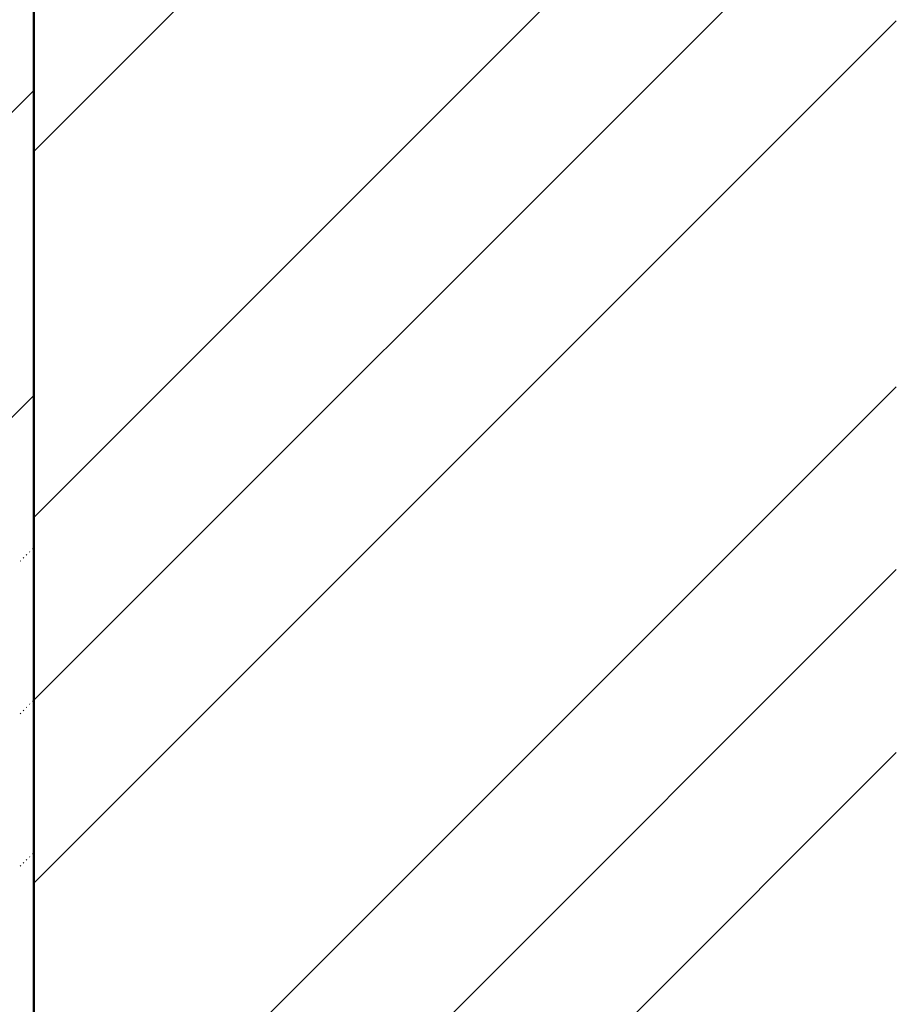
# Model space of a CAD drawing. Header units: millimetres. Extents: x 0 to 1260, y 0 to 297.
# Tile 65 of 104: x 273.81 to 278.89, y 121.7 to 127.41. Entities that reach past the tile are written whole.
import ezdxf

# ---------------------------------------------------------------- set-up
doc = ezdxf.new("R2010")
doc.units = ezdxf.units.MM
for name, pattern in [('K5LT32802', [0]), ('K5LT32806', [0]), ('K5LT_BASIC', [0])]:
    doc.linetypes.add(name, pattern=pattern)
doc.layers.add('Системный слой', color=7, linetype='Continuous')

# ---------------------------------------------------------------- blocks, each defined once
blk = doc.blocks.new('U90')
at = {"layer": 'Системный слой', "color": 7, "linetype": 'K5LT32802', "lineweight": 9}
for p, q in [((258.7509, 111.8654), (273.8862, 127.0007)), ((260.5187, 111.8654), (273.8862, 125.233))]:
    blk.add_line(p, q, dxfattribs=at)
at = {"layer": 'Системный слой', "color": 7, "linetype": 'K5LT32806', "lineweight": 18}
for p, q in [((273.8789, 124.3417), (273.8824, 124.3453)), ((273.8082, 124.271), (273.8117, 124.2745)), ((273.8258, 124.2887), (273.8294, 124.2922)), ((273.8435, 124.3064), (273.8471, 124.3099)), ((273.8612, 124.324), (273.8647, 124.3276)), ((273.8435, 123.4225), (273.8471, 123.426)), ((273.8612, 123.4402), (273.8647, 123.4437)), ((273.8789, 123.4578), (273.8824, 123.4614)), ((273.8082, 123.3871), (273.8117, 123.3907)), ((273.8258, 123.4048), (273.8294, 123.4083)), ((273.8789, 122.574), (273.8824, 122.5775)), ((273.8082, 122.5032), (273.8117, 122.5068)), ((273.8258, 122.5209), (273.8294, 122.5245)), ((273.8435, 122.5386), (273.8471, 122.5421)), ((273.8612, 122.5563), (273.8647, 122.5598))]:
    blk.add_line(p, q, dxfattribs=at)
blk = doc.blocks.new('U92')
at = {"layer": 'Системный слой', "color": 7, "linetype": 'K5LT32802', "lineweight": 9}
for p, q in [((273.8862, 126.6472), (278.8862, 131.6472)), ((273.8862, 124.5259), (278.8862, 129.5259)), ((273.8862, 123.4652), (278.8862, 128.4652)), ((273.8862, 122.4045), (278.8862, 127.4045)), ((273.8862, 120.2832), (278.8862, 125.2832)), ((273.8862, 119.2226), (278.8862, 124.2226)), ((273.8862, 118.1619), (278.8862, 123.1619))]:
    blk.add_line(p, q, dxfattribs=at)

msp = doc.modelspace()

# ---------------------------------------------------------------- linework, layer by layer
at = {"layer": 'Системный слой', "color": 7, "linetype": 'K5LT_BASIC', "lineweight": 50}
msp.add_line((273.88623, 135.7555), (273.88623, 111.86544), dxfattribs=at)

# ---------------------------------------------------------------- block references
at = {"layer": 'Системный слой'}
for name in ['U92', 'U90']:
    msp.add_blockref(name, (0, 0), dxfattribs=at)

doc.saveas('drawing.dxf')
